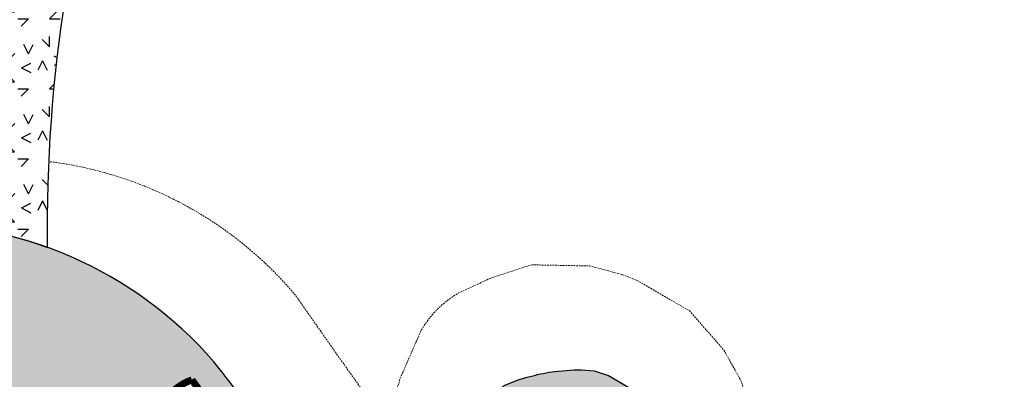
# Model space of a CAD drawing. Header units: feet. Extents: x 1609737 to 1611449, y 574802 to 575794.
# Tile 6 of 256: x 1610152 to 1610292, y 575149 to 575200. Entities that reach past the tile are written whole.
import ezdxf

# ---------------------------------------------------------------- set-up
doc = ezdxf.new("R2010")
doc.units = ezdxf.units.FT
doc.header["$MEASUREMENT"] = 0
doc.linetypes.add('HIDDEN', pattern=[0.375, 0.25, -0.125])
doc.linetypes.add('PHANTOM2', pattern=[1.25, 0.625, -0.125, 0.125, -0.125, 0.125, -0.125])
for name, color, linetype in [('C-GROUTED-BLDR-HTCH', 51, 'Continuous'), ('C-GROUTED-BLDR-HTCH-SINGLE', 79, 'Continuous'), ('C-HTCH', 7, 'Continuous'), ('C-THICKENED EDGE', 3, 'Continuous'), ('P-UNDERDRAIN', 5, 'PHANTOM2')]:
    doc.layers.add(name, color=color, linetype=linetype)
doc.layers.add('C-SLOPE-LINE', color=1, linetype='HIDDEN', lineweight=20)

msp = doc.modelspace()

# ---------------------------------------------------------------- hatches: boundary and pattern name
at = {"layer": 'C-GROUTED-BLDR-HTCH'}
h = msp.add_hatch(color=256, dxfattribs=at)
h.dxf.hatch_style = 1
edge = h.paths.add_edge_path()
edge.add_arc((1610239.016144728, 575131.2499733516), 2.323028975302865, 271.96345143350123, 331.6953074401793, ccw=False)
edge.add_arc((1610239.42741735, 575126.6198867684), 2.332128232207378, 98.17647147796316, 148.2419603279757)
edge.add_arc((1610233.472801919, 575131.5478413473), 5.428406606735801, 290.03945402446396, 317.02433353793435, ccw=False)
edge.add_arc((1610236.268058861, 575123.818237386), 2.791157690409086, 109.5743367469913, 156.9172025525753)
edge.add_arc((1610232.103873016, 575125.3243222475), 1.648740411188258, 275.13185114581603, 345.53699168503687, ccw=False)
edge.add_line((1610232.251349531, 575123.6821908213), (1610231.277050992, 575123.907451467))
edge.add_arc((1610230.250053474, 575127.0722895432), 3.327299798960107, 239.08930937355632, 287.97837063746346, ccw=False)
edge.add_arc((1610227.162049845, 575121.412318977), 3.125767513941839, 63.8261342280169, 122.9033284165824)
edge.add_arc((1610223.313932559, 575127.3581827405), 3.956696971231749, 261.13273288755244, 302.91640451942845, ccw=False)
edge.add_arc((1610222.177573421, 575120.0743226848), 3.415272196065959, 81.13273288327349, 187.037170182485)
edge.add_arc((1610225.119874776, 575125.3939987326), 8.545055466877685, 192.5653755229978, 222.1837313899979, ccw=False)
edge.add_arc((1610208.087452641, 575119.4777169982), 9.592337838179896, 25.02226719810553, 54.02433895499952)
edge.add_arc((1610218.842763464, 575130.6268732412), 6.138885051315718, 161.5346413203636, 213.478958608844, ccw=False)
edge.add_arc((1610208.734837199, 575135.3504338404), 5.107439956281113, 327.0337978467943, 366.353307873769)
edge.add_arc((1610224.050115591, 575136.5147839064), 10.25672179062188, 158.769538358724, 183.3489470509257, ccw=False)
edge.add_arc((1610225.752904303, 575136.5417696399), 11.85156136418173, 127.2327775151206, 161.8736539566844, ccw=False)
edge.add_line((1610218.582061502, 575145.9777921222), (1610218.98059977, 575146.3861253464))
edge.add_line((1610218.98059977, 575146.3861253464), (1610220.746448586, 575147.5359694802))
edge.add_arc((1610228.156301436, 575132.9548094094), 16.35592089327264, 105.96421634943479, 116.9387632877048, ccw=False)
edge.add_arc((1610232.438286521, 575119.7954088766), 30.18961544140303, 100.35091754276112, 106.90849028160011, ccw=False)
edge.add_arc((1610229.953654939, 575134.8674136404), 14.91880037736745, 94.80686570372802, 101.36443843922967, ccw=False)
edge.add_line((1610228.70350047, 575149.7337419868), (1610230.98938146, 575149.9075263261))
edge.add_line((1610230.98938146, 575149.9075263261), (1610232.02931458, 575149.9150122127))
edge.add_line((1610232.02931458, 575149.9150122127), (1610233.843649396, 575149.7568082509))
edge.add_line((1610233.843649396, 575149.7568082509), (1610235.878124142, 575149.1244318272))
edge.add_line((1610235.878124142, 575149.1244318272), (1610238.8661498, 575147.3582802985))
edge.add_arc((1610231.076440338, 575137.8543644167), 12.28836810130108, 18.969021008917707, 50.66087204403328, ccw=False)
edge.add_arc((1610228.638523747, 575137.6455910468), 14.67382470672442, -24.03875192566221, 16.64503158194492, ccw=False)
edge.add_line((1610242.039689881, 575131.6681436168), (1610241.061428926, 575130.148485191))
at = {"layer": 'C-GROUTED-BLDR-HTCH-SINGLE'}
h = msp.add_hatch(color=256, dxfattribs=at)
h.dxf.hatch_style = 1
edge = h.paths.add_edge_path()
edge.add_line((1609771.547299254, 575192.4379567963), (1609770.475383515, 575189.4370114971))
edge.add_arc((1609770.375622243, 575047.2794986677), 142.1575478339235, 74.077209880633, 89.95979179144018, ccw=False)
edge.add_arc((1609817.919768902, 575184.7777684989), 8.58130109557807, 137.3557169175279, 185.3155946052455, ccw=False)
edge.add_arc((1609807.155391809, 575194.6914860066), 6.052687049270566, 317.355716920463, 402.5084525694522)
edge.add_arc((1609770.954283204, 575062.0538934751), 142.6459220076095, 70.89121750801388, 73.43741077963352, ccw=False)
edge.add_arc((1609761.154405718, 574991.3789357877), 213.0870204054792, 56.495711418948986, 74.62502247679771, ccw=False)
edge.add_arc((1609906.463763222, 575212.1534616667), 51.22009433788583, 237.2810024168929, 293.0881944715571)
edge.add_arc((1609930.098655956, 575144.5650749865), 20.77627687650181, 92.23924920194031, 99.8356470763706, ccw=False)
edge.add_arc((1609929.543969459, 575149.8095887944), 15.51802778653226, 79.36021492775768, 90.94927639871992, ccw=False)
edge.add_arc((1609931.261017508, 575148.7545718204), 16.34661763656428, 48.48694528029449, 85.972514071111, ccw=False)
edge.add_arc((1609935.738561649, 575154.4745073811), 9.106383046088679, -16.222864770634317, 45.72808527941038, ccw=False)
edge.add_arc((1609954.645716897, 575148.9732879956), 10.58483160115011, 163.7771352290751, 203.0605298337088)
edge.add_arc((1609940.829767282, 575143.0915319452), 4.431010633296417, -43.234732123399, 23.060529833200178, ccw=False)
edge.add_arc((1609930.147377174, 575153.1351568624), 19.09347495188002, 298.7706688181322, 316.76526787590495, ccw=False)
edge.add_arc((1609926.714092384, 575159.387858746), 26.22675787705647, 279.314446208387, 298.7706688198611, ccw=False)
edge.add_arc((1609950.739764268, 575052.9438897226), 82.95588657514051, 97.83407589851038, 103.7950554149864, ccw=False)
edge.add_arc((1609950.94183369, 575055.9577813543), 79.99999999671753, 86.23735881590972, 98.27167046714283, ccw=False)
edge.add_arc((1609950.941833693, 575055.9577813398), 80.00000001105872, 68.28886940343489, 86.23735881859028, ccw=False)
edge.add_line((1609980.536013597, 575130.2826393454), (1609975.108568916, 575154.9248716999))
edge.add_arc((1609966.152179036, 575160.1861219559), 10.38738051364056, 329.568754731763, 361.388756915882)
edge.add_arc((1609981.187493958, 575160.5506250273), 4.652352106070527, 123.76370570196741, 181.3887569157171, ccw=False)
edge.add_arc((1609981.951441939, 575159.4078879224), 6.026930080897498, 72.48539185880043, 123.7637057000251, ccw=False)
edge.add_arc((1609975.496708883, 575138.9542752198), 27.47486358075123, 60.20263590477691, 72.48539186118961, ccw=False)
edge.add_arc((1609994.46083577, 575172.0710401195), 10.68739822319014, 240.2026359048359, 267.2306542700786)
edge.add_arc((1609993.301328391, 575148.1003471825), 13.31132210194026, 52.55565671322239, 87.23065427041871, ccw=False)
edge.add_arc((1610005.044589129, 575163.4352830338), 6.003553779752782, 232.555656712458, 287.5302384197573)
edge.add_arc((1610007.616386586, 575155.2935688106), 2.534692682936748, 11.469864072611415, 107.5302384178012, ccw=False)
edge.add_arc((1610004.594824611, 575154.6804799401), 5.617826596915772, -43.09569590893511, 11.469864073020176, ccw=False)
edge.add_arc((1610011.437541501, 575148.2781428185), 3.753016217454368, 136.9043040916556, 187.2635755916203)
edge.add_arc((1610001.589951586, 575147.0230000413), 6.174239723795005, -17.998828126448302, 7.263575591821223, ccw=False)
edge.add_line((1610007.462041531, 575145.115175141), (1610004.939334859, 575123.3375313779))
edge.add_arc((1610026.776919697, 575246.4152299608), 125.0000000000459, 259.9387600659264, 286.2953131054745)
edge.add_arc((1610026.776919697, 575246.4152299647), 125.0000000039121, 286.2953131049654, 288.43703693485)
edge.add_arc((1610091.610699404, 575051.9375165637), 79.99999999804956, 83.8394339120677, 108.43703693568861, ccw=False)
edge.add_arc((1610088.262056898, 575033.8866939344), 98.31579742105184, 75.95276703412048, 83.02808300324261, ccw=False)
edge.add_arc((1610099.913473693, 575081.6755731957), 49.12884105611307, 25.508451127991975, 75.60708648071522, ccw=False)
edge.add_arc((1610179.171950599, 575119.6832345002), 38.77181497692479, 205.7604657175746, 231.3413494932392)
edge.add_arc((1610149.72690751, 575096.256344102), 8.614784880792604, 307.3387572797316, 375.5456650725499)
edge.add_arc((1610168.684049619, 575100.6644145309), 10.86229245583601, 126.04960807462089, 191.143133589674, ccw=False)
edge.add_arc((1610158.420544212, 575117.3576825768), 8.807409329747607, 296.0744996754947, 364.1617587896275)
edge.add_arc((1610179.745456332, 575116.12637358), 12.67945350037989, 125.5537869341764, 171.5167107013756, ccw=False)
edge.add_line((1610172.372773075, 575126.4419968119), (1610175.013339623, 575129.8363437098))
edge.add_arc((1610168.591903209, 575131.6758920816), 6.679729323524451, 344.0145849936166, 395.9949619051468)
edge.add_arc((1610186.785751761, 575145.3635164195), 16.08927594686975, 192.2894912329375, 217.3534646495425, ccw=False)
edge.add_arc((1610179.367021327, 575140.6797243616), 8.396802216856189, 110.1863368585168, 171.3754865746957, ccw=False)
edge.add_arc((1610096.789116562, 575083.7757440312), 102.6940175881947, 30.94125674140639, 39.11321480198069, ccw=False)
edge.add_arc((1610202.023149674, 575146.859975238), 19.99999999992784, 210.9412567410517, 263.7660297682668)
edge.add_arc((1610198.470527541, 575061.0641788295), 65.92852349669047, 74.33330757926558, 88.79987475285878, ccw=False)
edge.add_arc((1610208.078382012, 575119.5587919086), 9.592337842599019, 31.30831780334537, 54.02433894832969)
edge.add_arc((1610219.774352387, 575130.939955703), 7.058964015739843, 176.8732166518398, 210.8369821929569, ccw=False)
edge.add_arc((1610205.543392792, 575162.7149429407), 32.20120265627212, 260.30991658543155, 282.888285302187, ccw=False)
edge.add_arc((1610202.023149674, 575146.8599752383), 16.00000000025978, 210.9412567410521, 263.1806682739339, ccw=False)
edge.add_arc((1610096.789116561, 575083.7757440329), 106.6940175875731, 30.94125674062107, 39.11321480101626)
edge.add_arc((1610136.394692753, 575113.6842021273), 57.12384032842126, 40.89822601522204, 92.18208793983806)
edge.add_line((1610134.219678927, 575170.7666201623), (1610134.086392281, 575157.9778931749))
edge.add_arc((1610137.763040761, 575184.7426931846), 27.01614820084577, 232.1569634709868, 262.17830129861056, ccw=False)
edge.add_arc((1610105.374480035, 575145.8374817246), 23.63931005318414, 48.01187907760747, 64.75300167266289)
edge.add_arc((1610104.229873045, 575132.690534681), 36.30766238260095, 71.98740091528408, 79.98517251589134)
edge.add_arc((1610104.229873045, 575132.6905346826), 36.30766238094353, 79.98517251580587, 112.0803184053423)
edge.add_line((1610090.581605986, 575166.3353136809), (1610090.66430032, 575183.1606176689))
edge.add_arc((1610184.609739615, 575187.3512952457), 94.03886081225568, 179.7872773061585, 182.5541321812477, ccw=False)
edge.add_arc((1610097.876618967, 575035.873289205), 152.0027833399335, 92.75463527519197, 94.61890377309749)
edge.add_line((1610085.636170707, 575187.3824228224), (1610081.673304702, 575186.8461640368))
edge.add_line((1610081.673304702, 575186.8461640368), (1610077.422812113, 575186.2709833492))
edge.add_line((1610077.422812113, 575186.2709833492), (1610069.019517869, 575184.5462439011))
edge.add_line((1610069.019517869, 575184.5462439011), (1610060.752676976, 575182.2550821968))
edge.add_line((1610060.752676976, 575182.2550821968), (1610052.660422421, 575179.408066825))
edge.add_line((1610052.660422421, 575179.408066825), (1610048.720252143, 575177.7131986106))
edge.add_line((1610048.720252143, 575177.7131986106), (1610044.780081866, 575176.0183303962))
edge.add_line((1610044.780081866, 575176.0183303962), (1610038.417876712, 575172.4425624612))
edge.add_line((1610038.417876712, 575172.4425624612), (1610031.716173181, 575169.5527630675))
edge.add_line((1610031.716173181, 575169.5527630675), (1610024.748678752, 575167.3807151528))
edge.add_line((1610024.748678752, 575167.3807151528), (1610017.592024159, 575165.9503075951))
edge.add_line((1610017.592024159, 575165.9503075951), (1610010.324920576, 575165.277272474))
edge.add_line((1610010.324920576, 575165.277272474), (1610003.113557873, 575166.9387490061))
edge.add_line((1610003.113557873, 575166.9387490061), (1609996.105834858, 575169.3169993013))
edge.add_line((1609996.105834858, 575169.3169993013), (1609987.652350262, 575172.3438308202))
edge.add_line((1609987.652350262, 575172.3438308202), (1609978.972677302, 575174.6430455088))
edge.add_line((1609978.972677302, 575174.6430455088), (1609978.278894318, 575175.9501330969))
edge.add_arc((1609972.814085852, 575174.5276566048), 5.646908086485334, 1.6305017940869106, 14.590186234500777, ccw=False)
edge.add_arc((1609967.766701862, 575176.3821980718), 10.82534832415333, 309.71687676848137, 350.99781368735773, ccw=False)
edge.add_arc((1609970.516160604, 575167.566070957), 4.196483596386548, -49.24936053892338, 6.693666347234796, ccw=False)
edge.add_arc((1609975.385939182, 575160.9142353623), 4.074168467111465, 121.5280488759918, 165.0392095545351)
edge.add_arc((1609968.804511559, 575162.193702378), 2.655142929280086, 278.5658661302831, 355.0806409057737, ccw=False)
edge.add_arc((1609970.001746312, 575156.6232911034), 3.052076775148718, 105.229952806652, 153.2196961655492)
edge.add_arc((1609965.051236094, 575158.2599467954), 2.241103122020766, 291.3429840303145, 353.2997878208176, ccw=False)
edge.add_arc((1609967.053609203, 575154.0989181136), 2.389189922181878, 119.7822659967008, 194.4706527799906)
edge.add_arc((1609962.459703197, 575152.3695550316), 2.546160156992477, -55.22460753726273, 26.405782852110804, ccw=False)
edge.add_arc((1609968.755603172, 575146.4572220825), 6.169331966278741, 141.7318381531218, 172.1158271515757)
edge.add_arc((1609957.453359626, 575147.4371641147), 5.192949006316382, 306.3271046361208, 358.5247949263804, ccw=False)
edge.add_arc((1609965.367156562, 575138.7217405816), 6.628592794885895, 136.8693286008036, 181.9193060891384)
edge.add_arc((1609956.308053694, 575138.7111822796), 2.44339503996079, 272.5847424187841, 355.0355365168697, ccw=False)
edge.add_arc((1609956.308053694, 575138.7111822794), 2.443395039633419, 155.3980299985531, 272.5847424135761, ccw=False)
edge.add_arc((1609949.839254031, 575141.2067582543), 4.497150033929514, 340.8081143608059, 380.7665720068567)
edge.add_arc((1609958.185388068, 575145.5337941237), 4.96143134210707, 166.5981100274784, 213.4186377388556, ccw=False)
edge.add_arc((1609949.894622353, 575147.3033352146), 3.519409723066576, 349.8604228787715, 400.4844710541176)
edge.add_arc((1609956.426405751, 575153.2406242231), 5.310413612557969, 170.6457725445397, 223.4538057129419, ccw=False)
edge.add_arc((1609917.412602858, 575167.6173349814), 36.3771901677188, 338.1927908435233, 343.102668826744)
edge.add_arc((1609961.508691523, 575159.3440405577), 9.569907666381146, 169.1483459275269, 193.9064952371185, ccw=False)
edge.add_arc((1609943.113036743, 575159.6445022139), 9.121266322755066, 9.473194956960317, 27.04257486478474)
edge.add_arc((1609962.756904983, 575171.538300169), 13.88234456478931, 201.982103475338, 213.9198030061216, ccw=False)
edge.add_arc((1609936.231434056, 575163.0648561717), 14.04015702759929, 13.49763859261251, 26.11697297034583)
edge.add_arc((1609956.029693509, 575175.4249338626), 9.48189189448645, 187.995828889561, 220.6713230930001, ccw=False)
edge.add_arc((1609950.621828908, 575176.4899560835), 4.64094588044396, 167.9107603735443, 210.909292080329, ccw=False)
edge.add_line((1609946.083807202, 575177.4619322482), (1609944.847945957, 575176.4979326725))
edge.add_line((1609944.847945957, 575176.4979326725), (1609937.900164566, 575175.5112708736))
edge.add_line((1609937.900164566, 575175.5112708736), (1609931.033064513, 575174.0662433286))
edge.add_line((1609931.033064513, 575174.0662433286), (1609924.276851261, 575172.1692061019))
edge.add_line((1609924.276851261, 575172.1692061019), (1609919.230805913, 575170.3300863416))
edge.add_line((1609919.230805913, 575170.3300863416), (1609913.995355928, 575169.1321720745))
edge.add_line((1609913.995355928, 575169.1321720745), (1609908.651636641, 575168.5940277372))
edge.add_line((1609908.651636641, 575168.5940277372), (1609903.282461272, 575168.7239931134))
edge.add_line((1609903.282461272, 575168.7239931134), (1609897.97103754, 575169.5200540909))
edge.add_line((1609897.97103754, 575169.5200540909), (1609892.79967817, 575170.9698738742))
edge.add_line((1609892.79967817, 575170.9698738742), (1609887.848525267, 575173.0509841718))
edge.add_line((1609887.848525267, 575173.0509841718), (1609883.19430833, 575175.731133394))
edge.add_line((1609883.19430833, 575175.731133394), (1609873.343295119, 575181.8864781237))
edge.add_line((1609873.343295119, 575181.8864781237), (1609863.182586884, 575187.5159308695))
edge.add_line((1609863.182586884, 575187.5159308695), (1609852.740232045, 575192.6039516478))
edge.add_line((1609852.740232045, 575192.6039516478), (1609842.045056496, 575197.1364950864))
edge.add_line((1609842.045056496, 575197.1364950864), (1609831.126584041, 575201.1010491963))
edge.add_line((1609831.126584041, 575201.1010491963), (1609820.014954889, 575204.4866699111))
edge.add_line((1609820.014954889, 575204.4866699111), (1609810.371598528, 575207.4395195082))
edge.add_arc((1609759.981962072, 574993.7877762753), 219.5135140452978, 76.72933722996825, 80.82501654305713)
edge.add_arc((1609783.640041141, 575059.3662611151), 151.5516815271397, 85.70749324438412, 93.15956510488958)
edge.add_line((1609775.28698689, 575210.6875704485), (1609771.547299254, 575192.4379567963))
at = {"layer": 'C-HTCH', "linetype": 'Continuous'}
h = msp.add_hatch(dxfattribs=at)
h.set_pattern_fill('QUARTZ 04', color=256, scale=0.5, pattern_type=2)
h.set_pattern_definition([(0, (1616346.148271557, 576530.0178792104), (10, 10), [1.5, -4, 1.5, -3]), (0, (1616349.648271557, 576531.0178792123), (10, 10), [1.5, -8.5]), (90, (1616350.148271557, 576534.0178792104), (-9.999999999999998, 10), [1.5, -2, 1.5, -5]), (90, (1616346.148271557, 576536.0178792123), (-9.999999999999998, 10), [1.5, -8.5]), (45, (1616350.148271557, 576534.0178792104), (0, 10.0000002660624), [1.5, -6.985281, 1.5, -4.156854]), (135, (1616351.148271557, 576531.0178792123), (-10.0000002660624, 0), [1.5, -5.571068, 1.5, -5.571068]), (225, (1616350.148271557, 576539.0178792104), (-1.110223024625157e-15, -10.0000002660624), [1.5, -12.642136]), (225, (1616353.148271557, 576530.0178792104), (-1.110223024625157e-15, -10.0000002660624), [1.5, -12.642136]), (26.56505119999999, (1616352.148271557, 576533.0178792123), (10.000000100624, 4.000644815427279e-09), [1.5, -20.86068]), (63.43494880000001, (1616353.148271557, 576535.0178792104), (4.000644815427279e-09, 10.000000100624), [1.5, -20.86068]), (116.5650512, (1616353.148271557, 576535.0178792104), (-4.000648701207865e-09, 10.000000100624), [1.5, -20.86068]), (153.4349488, (1616348.148271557, 576534.0178792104), (-10.000000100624, 4.000645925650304e-09), [1.5, -20.86068]), (206.5650512, (1616348.148271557, 576534.0178792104), (-10.000000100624, -4.000643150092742e-09), [1.5, -20.86068]), (243.4349488, (1616345.148271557, 576534.0178792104), (-4.000642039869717e-09, -10.000000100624), [1.5, -20.86068]), (296.5650512, (1616345.148271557, 576534.0178792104), (4.000647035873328e-09, -10.000000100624), [1.5, -20.86068]), (333.4349488, (1616352.148271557, 576533.0178792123), (10.000000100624, -4.000651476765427e-09), [1.5, -20.86068])])
edge = h.paths.add_edge_path()
edge.add_line((1610150.394331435, 575234.2426914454), (1610141.499742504, 575226.9019226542))
edge.add_line((1610141.499742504, 575226.9019226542), (1610140.800051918, 575224.9256325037))
edge.add_arc((1610116.612649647, 575220.3001764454), 24.62570348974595, -20.234560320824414, 10.82619658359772, ccw=False)
edge.add_arc((1610154.195837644, 575206.9914778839), 15.24959985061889, 161.68698244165, 183.663481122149)
edge.add_arc((1610132.166304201, 575204.7176695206), 6.933938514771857, -53.840948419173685, 10.801056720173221, ccw=False)
edge.add_arc((1610125.917408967, 575191.7985433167), 12.66933245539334, 4.23767660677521, 35.298433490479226, ccw=False)
edge.add_arc((1610177.977877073, 575185.4663398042), 40.09016129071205, 169.5544445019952, 180.019131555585)
edge.add_arc((1610166.571846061, 575164.1797173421), 35.71175957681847, 143.4379680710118, 153.9026551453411)
edge.add_arc((1610112.103332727, 575176.014217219), 22.7303771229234, -13.347869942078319, 9.815577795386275, ccw=False)
edge.add_arc((1610136.874376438, 575116.7570324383), 54.07479066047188, 69.44096284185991, 92.81395684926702, ccw=False)
edge.add_arc((1610374.014025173, 575169.6754194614), 218.1620719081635, 142.7891933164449, 180.6007953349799, ccw=False)
edge.add_line((1610200.266289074, 575301.6087883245), (1610198.13338799, 575302.2119455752))
edge.add_line((1610198.13338799, 575302.2119455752), (1610186.663278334, 575310.801652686))
edge.add_line((1610186.663278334, 575310.801652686), (1610181.785632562, 575303.9780839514))
edge.add_line((1610181.785632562, 575303.9780839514), (1610178.808776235, 575298.9677447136))
edge.add_arc((1610105.402363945, 575366.7328966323), 99.90303889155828, 309.4909561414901, 317.28833996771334, ccw=False)
edge.add_arc((1598519.965970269, 582998.896322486), 13968.93758949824, 326.47023014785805, 326.5035030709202, ccw=False)
edge.add_line((1610164.45744046, 575282.8717126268), (1610161.246690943, 575278.2077816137))
edge.add_line((1610161.246690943, 575278.2077816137), (1610159.520059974, 575275.367888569))
edge.add_line((1610159.520059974, 575275.367888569), (1610159.677929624, 575275.6115084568))
edge.add_line((1610159.677929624, 575275.6115084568), (1610161.600947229, 575264.188569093))
edge.add_line((1610161.600947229, 575264.188569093), (1610162.932323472, 575263.6980636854))
edge.add_line((1610162.932323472, 575263.6980636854), (1610160.294419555, 575256.6329100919))
edge.add_line((1610160.294419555, 575256.6329100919), (1610151.746002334, 575233.7375042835))
edge.add_line((1610151.746002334, 575233.7375042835), (1610150.394331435, 575234.2426914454))

# ---------------------------------------------------------------- linework, layer by layer
at = {"layer": 'C-GROUTED-BLDR-HTCH', "flags": 128}
msp.add_lwpolyline([(1610220.746448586, 575147.5359694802, -0.04792212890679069), (1610223.657818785, 575148.6799422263, -0.02862061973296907), (1610227.013922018, 575149.4937110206, -0.02862061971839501), (1610228.70350047, 575149.7337419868), (1610230.98938146, 575149.9075263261), (1610232.02931458, 575149.9150122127), (1610233.843649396, 575149.7568082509), (1610235.878124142, 575149.1244318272), (1610238.8661498, 575147.3582802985, -0.1391699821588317)], format="xyb", dxfattribs=at)
at = {"layer": 'C-GROUTED-BLDR-HTCH-SINGLE'}
msp.add_lwpolyline([(1610144.253322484, 575102.8326248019, 0.1120835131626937), (1610154.952001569, 575089.4070440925, 0.3067181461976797), (1610158.026539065, 575098.5651608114, -0.2919162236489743), (1610162.291748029, 575109.4466624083, 0.306147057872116), (1610167.204729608, 575117.9968586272, -0.2032838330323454), (1610172.372773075, 575126.4419968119), (1610175.013339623, 575129.8363437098, 0.2307780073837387), (1610173.996262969, 575135.6016632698, -0.1098003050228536), (1610171.065167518, 575141.9388950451, -0.2735181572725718), (1610176.469499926, 575148.5607558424, -0.03567201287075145), (1610184.869251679, 575136.5767955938, 0.234661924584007), (1610199.851374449, 575126.9782400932, -0.06320627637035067), (1610216.273916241, 575124.5433845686, 0.09944320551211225), (1610213.71331966, 575127.3215506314, -0.1492893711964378), (1610212.72589718, 575131.3249909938, -0.09883668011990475), (1610200.123325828, 575130.973167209, -0.2319687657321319), (1610188.300031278, 575138.6334315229, 0.03567201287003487), (1610179.573103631, 575151.0841749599, 0.2275792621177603), (1610134.219678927, 575170.7666201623)], format="xyb", dxfattribs=at)
at = {"layer": 'C-HTCH', "linetype": 'Continuous'}
msp.add_lwpolyline([(1610140.800051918, 575224.9256325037, -0.136364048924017), (1610139.718567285, 575211.7830265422, 0.09618555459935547), (1610138.977399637, 575206.0170856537, -0.2897794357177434), (1610136.257527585, 575199.119330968, -0.1363640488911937), (1610138.552104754, 575192.7347309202, 0.04569257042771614), (1610137.887718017, 575185.4529533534, 0.04569257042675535), (1610134.500973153, 575179.8892330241, -0.1014151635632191), (1610134.219678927, 575170.7666201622, -0.09928439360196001), (1610155.863946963, 575167.3878451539, -0.1664976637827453), (1610200.266289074, 575301.6087883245), (1610198.13338799, 575302.2119455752), (1610186.663278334, 575310.801652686), (1610181.785632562, 575303.9780839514), (1610178.808776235, 575298.9677447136, -0.03403563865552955), (1610168.936342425, 575289.6352263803, -0.0001451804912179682), (1610164.45744046, 575282.8717126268), (1610161.246690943, 575278.2077816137), (1610159.520059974, 575275.367888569), (1610154.904342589, 575266.8169185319), (1610162.932323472, 575263.6980636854), (1610160.294419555, 575256.6329100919), (1610151.746002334, 575233.7375042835), (1610150.435385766, 575234.1124436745), (1610141.499742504, 575226.9019226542)], format="xyb", close=True, dxfattribs=at)
at = {"layer": 'C-SLOPE-LINE', "flags": 128}
msp.add_lwpolyline([(1610414.982341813, 575092.245622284, 0.07632914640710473), (1610376.439711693, 575106.5890188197, -0.3677528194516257), (1610370.066938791, 575114.764887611, 1.06996826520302), (1610317.522567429, 575113.4596812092, -0.0325514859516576), (1610314.592346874, 575113.0377261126, 0.09126304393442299), (1610301.062421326, 575109.888831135, -0.176957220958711), (1610290.347122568, 575107.8734889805, -0.1539322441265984), (1610264.242367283, 575121.3681045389, -0.08972019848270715), (1610259.834876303, 575127.3846214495), (1610259.834876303, 575127.3846214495), (1610258.595292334, 575132.2402038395), (1610257.56060704, 575137.1150239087), (1610256.230298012, 575143.9102256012), (1610254.768037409, 575148.3880739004), (1610252.344742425, 575152.7179769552), (1610247.461438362, 575158.3321753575), (1610239.970948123, 575162.670893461), (1610237.851072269, 575163.5034189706), (1610233.234851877, 575164.7537915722), (1610224.830834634, 575164.9091098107), (1610218.981609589, 575162.9663378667), (1610214.430131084, 575160.8561465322, 0.1306085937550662), (1610209.147337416, 575155.5185700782), (1610206.128598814, 575148.6145297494, -0.7015258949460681), (1610200.555544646, 575147.3381516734, -0.003074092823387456), (1610191.246740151, 575160.5636199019, 0.1892934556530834), (1610156.058301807, 575179.661320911, 0.1892934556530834)], format="xyb", dxfattribs=at)
at = {"layer": 'C-THICKENED EDGE', "const_width": 1, "flags": 128}
msp.add_lwpolyline([(1610171.056626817, 575141.877194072, -0.2735181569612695), (1610176.460959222, 575148.4990548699), (1610182.864198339, 575139.7268838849)], format="xyb", dxfattribs=at)
at = {"layer": 'P-UNDERDRAIN', "ltscale": 0.3, "const_width": 0.75, "flags": 128}
for points, elevation in [([(1610199.071796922, 575341.5034003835, 0.2053974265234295), (1610128.34551195, 575149.1318949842)], 779), ([(1610203.081488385, 575339.0946486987, 0.2298159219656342), (1610131.977494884, 575146.6184845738)], 773)]:
    msp.add_lwpolyline(points, format="xyb", dxfattribs=dict(at, elevation=elevation))

doc.saveas('drawing.dxf')
